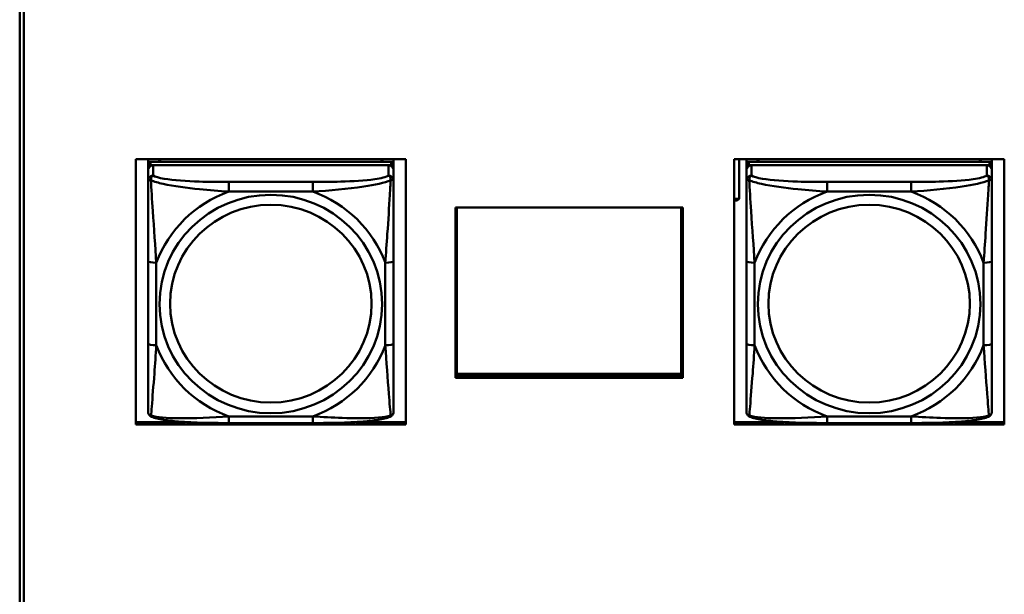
# Model space of a CAD drawing. Header units: inches. Extents: x 7.7 to 68.4, y -5.1 to 39.9.
# Tile 108 of 172: x 52.9 to 55.3, y 9.1 to 10.5. Entities that reach past the tile are written whole.
import ezdxf

# ---------------------------------------------------------------- set-up
doc = ezdxf.new("R2010")
doc.units = ezdxf.units.IN
doc.header["$MEASUREMENT"] = 0
doc.layers.add('Visible Edges(ROSSANSI)', color=7, linetype='Continuous', lineweight=50)
doc.layers.add('Visible Tangent Edges(ROSSANSI)', color=7, linetype='Continuous', lineweight=50)

msp = doc.modelspace()

# ---------------------------------------------------------------- linework, layer by layer
at = {"layer": 'Visible Edges(ROSSANSI)'}
for p, q in [((52.9145, 8.2273), (52.9145, 13.1804)), ((52.9245, 13.18), (52.9245, 8.2269)), ((53.1937, 9.5029), (53.1937, 10.1416)), ((53.1937, 10.1416), (53.8442, 10.1416)), ((53.2237, 10.1296), (53.2237, 10.1416)), ((53.2237, 10.1296), (53.2237, 10.1213)), ((53.2237, 10.1155), (53.2237, 10.1213)), ((53.8083, 10.1354), (53.2296, 10.1354)), ((53.2296, 10.1271), (53.8083, 10.1271)), ((53.8024, 10.1271), (53.2355, 10.1271)), ((53.2502, 10.1354), (53.2502, 10.1416)), ((53.254, 10.1354), (53.2509, 10.1416)), ((53.787, 10.1416), (53.7839, 10.1354)), ((53.7876, 10.1416), (53.7876, 10.1354)), ((53.8142, 10.1416), (53.8142, 10.1296)), ((53.8142, 10.1213), (53.8142, 10.1296)), ((53.8142, 10.1213), (53.8142, 10.1155)), ((53.8442, 10.1416), (53.8442, 9.5029)), ((54.6337, 9.5029), (54.6337, 10.1416)), ((54.6337, 10.1416), (55.2842, 10.1416)), ((54.6462, 10.0462), (54.6462, 10.1416)), ((54.6637, 10.1296), (54.6637, 10.1416)), ((54.6637, 10.1296), (54.6637, 10.1213)), ((54.6637, 10.1155), (54.6637, 10.1213)), ((55.2483, 10.1354), (54.6696, 10.1354)), ((54.6696, 10.1271), (55.2483, 10.1271)), ((55.2424, 10.1271), (54.6755, 10.1271)), ((54.6902, 10.1354), (54.6902, 10.1416)), ((54.694, 10.1354), (54.6909, 10.1416)), ((55.227, 10.1416), (55.2239, 10.1354)), ((55.2276, 10.1416), (55.2276, 10.1354)), ((55.2542, 10.1416), (55.2542, 10.1296)), ((55.2542, 10.1213), (55.2542, 10.1296)), ((55.2542, 10.1213), (55.2542, 10.1155)), ((55.2842, 10.1416), (55.2842, 9.5029)), ((53.2237, 10.1155), (53.2237, 10.0906)), ((53.8142, 10.0906), (53.8142, 10.1155)), ((54.6637, 10.1155), (54.6637, 10.0906)), ((55.2542, 10.0906), (55.2542, 10.1155)), ((53.9634, 10.0251), (54.5104, 10.0251)), ((53.9634, 9.6157), (53.9634, 10.0251)), ((53.9669, 9.6251), (53.9669, 10.0251)), ((54.5067, 10.0251), (54.5067, 9.6251)), ((54.5103, 10.0251), (54.5103, 9.6197)), ((54.5104, 10.0251), (54.5104, 9.6157)), ((54.6337, 10.0462), (54.6462, 10.0462)), ((54.6337, 10.0434), (54.6352, 10.0422)), ((54.6412, 10.0422), (54.6352, 10.0422)), ((54.6462, 10.0462), (54.6412, 10.0422)), ((53.2237, 9.8962), (53.2237, 9.6975)), ((53.8142, 9.6975), (53.8142, 9.8962)), ((54.6637, 9.8962), (54.6637, 9.6975)), ((55.2542, 9.6975), (55.2542, 9.8962)), ((53.9634, 9.6387), (53.9669, 9.6387)), ((53.9634, 9.6218), (54.5103, 9.6218)), ((54.5067, 9.6251), (53.9669, 9.6251)), ((54.5067, 9.6387), (54.5103, 9.6387)), ((54.5103, 9.6197), (53.9634, 9.6197)), ((54.5104, 9.6157), (53.9634, 9.6157)), ((53.1937, 9.509), (53.3135, 9.509)), ((53.8442, 9.5029), (53.1937, 9.5029)), ((53.6201, 9.5066), (53.4178, 9.5066)), ((53.7244, 9.509), (53.8442, 9.509)), ((54.6337, 9.509), (54.7533, 9.509)), ((55.2842, 9.5029), (54.6337, 9.5029)), ((55.0601, 9.5066), (54.8578, 9.5066)), ((55.1646, 9.509), (55.2842, 9.509))]:
    msp.add_line(p, q, dxfattribs=at)
for centre, major_axis, start_param, end_param in [((53.2296, 10.1296), (-0.00591, 0), 4.712389, 6.283185), ((53.2296, 10.1213), (-0.00591, 0), 4.712389, 6.283185), ((53.2355, 10.1155), (-0.0118, 0), 4.712389, 6.283185), ((53.8024, 10.1155), (0.0118, 0), 0, 1.570796), ((53.8083, 10.1296), (0.00591, 0), 0, 1.570796), ((53.8083, 10.1213), (0.00591, 0), 0, 1.570796), ((54.6696, 10.1296), (-0.00591, 0), 4.712389, 6.283185), ((54.6696, 10.1213), (-0.00591, 0), 4.712389, 6.283185), ((54.6755, 10.1155), (-0.0118, 0), 4.712389, 6.283185), ((55.2424, 10.1155), (0.0118, 0), 0, 1.570796), ((55.2483, 10.1296), (0.00591, 0), 0, 1.570796), ((55.2483, 10.1213), (0.00591, 0), 0, 1.570796)]:
    msp.add_ellipse(centre, major_axis=major_axis, ratio=0.981793, start_param=start_param, end_param=end_param, dxfattribs=at)
for points, knots in [([(53.2237, 10.0906), (53.2237, 10.0815), (53.2237, 10.0663), (53.2237, 10.0491), (53.2237, 10.0227), (53.2237, 9.9924), (53.2237, 9.963), (53.2237, 9.9406), (53.2237, 9.9182), (53.2237, 9.8962)], [-0.7968224, -0.7968224, -0.7968224, -0.7968224, -0.6514613, -0.6514613, -0.6514613, -0.427691, -0.427691, -0.427691, -0.2569517, -0.2569517, -0.2569517, -0.2569517]), ([(53.8142, 9.8962), (53.8142, 9.9194), (53.8142, 9.9431), (53.8142, 9.9668), (53.8142, 9.9979), (53.8142, 10.0302), (53.8142, 10.057), (53.8142, 10.0709), (53.8142, 10.0829), (53.8142, 10.0906)], [0.2569537, 0.2569537, 0.2569537, 0.2569537, 0.4371919, 0.4371919, 0.4371919, 0.6739428, 0.6739428, 0.6739428, 0.7963818, 0.7963818, 0.7963818, 0.7963818]), ([(54.6637, 10.0906), (54.6637, 10.0815), (54.6637, 10.0663), (54.6637, 10.0491), (54.6637, 10.0227), (54.6637, 9.9924), (54.6637, 9.963), (54.6637, 9.9406), (54.6637, 9.9182), (54.6637, 9.8962)], [-0.7968224, -0.7968224, -0.7968224, -0.7968224, -0.6514613, -0.6514613, -0.6514613, -0.427691, -0.427691, -0.427691, -0.2569517, -0.2569517, -0.2569517, -0.2569517]), ([(55.2542, 9.8962), (55.2542, 9.9194), (55.2542, 9.9431), (55.2542, 9.9668), (55.2542, 9.9979), (55.2542, 10.0302), (55.2542, 10.057), (55.2542, 10.0709), (55.2542, 10.0829), (55.2542, 10.0906)], [0.2569537, 0.2569537, 0.2569537, 0.2569537, 0.4371919, 0.4371919, 0.4371919, 0.6739428, 0.6739428, 0.6739428, 0.7963818, 0.7963818, 0.7963818, 0.7963818]), ([(53.2237, 9.6975), (53.2237, 9.6743), (53.2237, 9.6509), (53.2237, 9.6287), (53.2237, 9.5996), (53.2237, 9.5713), (53.2237, 9.5524), (53.2237, 9.5427), (53.2237, 9.5358), (53.2237, 9.534)], [0.2569537, 0.2569537, 0.2569537, 0.2569537, 0.4371919, 0.4371919, 0.4371919, 0.6739428, 0.6739428, 0.6739428, 0.7963818, 0.7963818, 0.7963818, 0.7963818]), ([(53.8142, 9.534), (53.8142, 9.5362), (53.8142, 9.5454), (53.8142, 9.5582), (53.8142, 9.5777), (53.8142, 9.6046), (53.8142, 9.6323), (53.8142, 9.6535), (53.8142, 9.6755), (53.8142, 9.6975)], [-0.7968224, -0.7968224, -0.7968224, -0.7968224, -0.6514613, -0.6514613, -0.6514613, -0.427691, -0.427691, -0.427691, -0.2569517, -0.2569517, -0.2569517, -0.2569517]), ([(54.6637, 9.6975), (54.6637, 9.6743), (54.6637, 9.6509), (54.6637, 9.6287), (54.6637, 9.5996), (54.6637, 9.5713), (54.6637, 9.5524), (54.6637, 9.5427), (54.6637, 9.5358), (54.6637, 9.534)], [0.2569537, 0.2569537, 0.2569537, 0.2569537, 0.4371919, 0.4371919, 0.4371919, 0.6739428, 0.6739428, 0.6739428, 0.7963818, 0.7963818, 0.7963818, 0.7963818]), ([(55.2542, 9.534), (55.2542, 9.5362), (55.2542, 9.5454), (55.2542, 9.5582), (55.2542, 9.5777), (55.2542, 9.6046), (55.2542, 9.6323), (55.2542, 9.6535), (55.2542, 9.6755), (55.2542, 9.6975)], [-0.7968224, -0.7968224, -0.7968224, -0.7968224, -0.6514613, -0.6514613, -0.6514613, -0.427691, -0.427691, -0.427691, -0.2569517, -0.2569517, -0.2569517, -0.2569517]), ([(53.2317, 9.5217), (53.2306, 9.5222), (53.2295, 9.5228), (53.2276, 9.5243), (53.2267, 9.5253), (53.2254, 9.5272), (53.2249, 9.5282), (53.2242, 9.5301), (53.2239, 9.531), (53.2237, 9.5326), (53.2237, 9.5334), (53.2237, 9.534)], [0.02510739, 0.02510739, 0.02510739, 0.02510739, 0.03073999, 0.03073999, 0.03637259, 0.03637259, 0.0420052, 0.0420052, 0.0476378, 0.0476378, 0.0532704, 0.0532704, 0.0532704, 0.0532704]), ([(53.8062, 9.5217), (53.8072, 9.5222), (53.8083, 9.5228), (53.8103, 9.5243), (53.8111, 9.5253), (53.8125, 9.5272), (53.813, 9.5282), (53.8137, 9.5301), (53.8139, 9.531), (53.8142, 9.5326), (53.8142, 9.5334), (53.8142, 9.534)], [0.02510739, 0.02510739, 0.02510739, 0.02510739, 0.03073999, 0.03073999, 0.03637259, 0.03637259, 0.0420052, 0.0420052, 0.0476378, 0.0476378, 0.0532704, 0.0532704, 0.0532704, 0.0532704]), ([(54.6717, 9.5217), (54.6706, 9.5222), (54.6695, 9.5228), (54.6676, 9.5243), (54.6667, 9.5253), (54.6654, 9.5272), (54.6649, 9.5282), (54.6642, 9.5301), (54.6639, 9.531), (54.6637, 9.5326), (54.6637, 9.5334), (54.6637, 9.534)], [0.02510739, 0.02510739, 0.02510739, 0.02510739, 0.03073999, 0.03073999, 0.03637259, 0.03637259, 0.0420052, 0.0420052, 0.0476378, 0.0476378, 0.0532704, 0.0532704, 0.0532704, 0.0532704]), ([(55.2462, 9.5217), (55.2472, 9.5222), (55.2483, 9.5228), (55.2503, 9.5243), (55.2511, 9.5253), (55.2525, 9.5272), (55.253, 9.5282), (55.2537, 9.5301), (55.2539, 9.531), (55.2542, 9.5326), (55.2542, 9.5334), (55.2542, 9.534)], [0.02510739, 0.02510739, 0.02510739, 0.02510739, 0.03073999, 0.03073999, 0.03637259, 0.03637259, 0.0420052, 0.0420052, 0.0476378, 0.0476378, 0.0532704, 0.0532704, 0.0532704, 0.0532704]), ([(53.4178, 9.5066), (53.4042, 9.5066), (53.3906, 9.5067), (53.3633, 9.507), (53.3497, 9.5073), (53.3229, 9.5084), (53.3095, 9.5091), (53.2839, 9.5113), (53.2717, 9.5126), (53.2496, 9.5162), (53.2401, 9.5182), (53.2317, 9.5217)], [0.2569517, 0.2569517, 0.2569517, 0.2569517, 0.3597049, 0.3597049, 0.4624581, 0.4624581, 0.5652112, 0.5652112, 0.6679644, 0.6679644, 0.7707176, 0.7707176, 0.7707176, 0.7707176]), ([(53.8062, 9.5217), (53.7977, 9.5182), (53.7882, 9.5162), (53.7662, 9.5126), (53.754, 9.5113), (53.7283, 9.5091), (53.715, 9.5084), (53.6882, 9.5073), (53.6746, 9.507), (53.6473, 9.5067), (53.6336, 9.5066), (53.6201, 9.5066)], [-0.7703505, -0.7703505, -0.7703505, -0.7703505, -0.6676711, -0.6676711, -0.5649918, -0.5649918, -0.4623124, -0.4623124, -0.3596331, -0.3596331, -0.2569537, -0.2569537, -0.2569537, -0.2569537]), ([(54.8578, 9.5066), (54.8442, 9.5066), (54.8306, 9.5067), (54.8033, 9.507), (54.7897, 9.5073), (54.7629, 9.5084), (54.7495, 9.5091), (54.7239, 9.5113), (54.7117, 9.5126), (54.6896, 9.5162), (54.6801, 9.5182), (54.6717, 9.5217)], [0.2569517, 0.2569517, 0.2569517, 0.2569517, 0.3597049, 0.3597049, 0.4624581, 0.4624581, 0.5652112, 0.5652112, 0.6679644, 0.6679644, 0.7707176, 0.7707176, 0.7707176, 0.7707176]), ([(55.2462, 9.5217), (55.2377, 9.5182), (55.2282, 9.5162), (55.2062, 9.5126), (55.194, 9.5113), (55.1683, 9.5091), (55.155, 9.5084), (55.1282, 9.5073), (55.1146, 9.507), (55.0873, 9.5067), (55.0736, 9.5066), (55.0601, 9.5066)], [-0.7703505, -0.7703505, -0.7703505, -0.7703505, -0.6676711, -0.6676711, -0.5649918, -0.5649918, -0.4623124, -0.4623124, -0.3596331, -0.3596331, -0.2569537, -0.2569537, -0.2569537, -0.2569537])]:
    msp.add_open_spline(points, degree=3, knots=knots, dxfattribs=at)
at = {"layer": 'Visible Tangent Edges(ROSSANSI)'}
for p, q in [((53.2296, 10.1271), (53.2296, 10.1354)), ((53.2355, 10.1022), (53.2355, 10.1271)), ((53.8024, 10.1271), (53.8024, 10.1022)), ((53.8083, 10.1354), (53.8083, 10.1271)), ((54.6696, 10.1271), (54.6696, 10.1354)), ((54.6755, 10.1022), (54.6755, 10.1271)), ((55.2424, 10.1271), (55.2424, 10.1022)), ((55.2483, 10.1354), (55.2483, 10.1271)), ((53.4178, 10.0868), (53.4178, 10.0637)), ((53.6201, 10.0868), (53.4178, 10.0868)), ((53.6201, 10.0868), (53.6201, 10.0637)), ((54.8578, 10.0868), (54.8578, 10.0637)), ((55.0601, 10.0868), (54.8578, 10.0868)), ((55.0601, 10.0868), (55.0601, 10.0637)), ((53.4178, 10.0637), (53.6201, 10.0637)), ((54.8578, 10.0637), (55.0601, 10.0637)), ((53.2433, 9.6938), (53.2433, 9.8924)), ((53.7945, 9.8924), (53.7945, 9.6938)), ((54.6833, 9.6938), (54.6833, 9.8924)), ((55.2345, 9.8924), (55.2345, 9.6938)), ((53.6201, 9.5225), (53.4178, 9.5225)), ((53.4178, 9.5066), (53.4178, 9.5225)), ((53.6201, 9.5066), (53.6201, 9.5225)), ((55.0601, 9.5225), (54.8578, 9.5225)), ((54.8578, 9.5066), (54.8578, 9.5225)), ((55.0601, 9.5066), (55.0601, 9.5225))]:
    msp.add_line(p, q, dxfattribs=at)
for centre, major_axis, ratio, start_param, end_param in [((53.2355, 10.0906), (-0.0118, 0), 0.981793, 4.712389, 6.283185), ((53.8024, 10.0906), (0.0118, 0), 0.981793, 0, 1.570796), ((54.6755, 10.0906), (-0.0118, 0), 0.981793, 4.712389, 6.283185), ((55.2424, 10.0906), (0.0118, 0), 0.981793, 0, 1.570796), ((53.5189, 9.7931), (-0.2936, 0), 0.981793, 5.064156, 5.931419), ((53.5189, 9.7931), (0.2936, 0), 0.981793, 0.351767, 1.21903), ((54.9589, 9.7931), (-0.2936, 0), 0.981793, 5.064156, 5.931419), ((54.9589, 9.7931), (0.2936, 0), 0.981793, 0.351767, 1.21903), ((53.2433, 9.8962), (-0.0197, 0), 0.189952, 0, 1.570796), ((53.7945, 9.8962), (0.0197, 0), 0.189952, 4.712389, 6.283185), ((54.6833, 9.8962), (-0.0197, 0), 0.189952, 0, 1.570796), ((55.2345, 9.8962), (0.0197, 0), 0.189952, 4.712389, 6.283185), ((53.2433, 9.6975), (-0.0197, 0), 0.189952, 0, 1.570796), ((53.5189, 9.7931), (-0.2936, 0), 0.981793, 0.351767, 1.21903), ((53.5189, 9.7931), (0.2936, 0), 0.981793, 5.064156, 5.931419), ((53.7945, 9.6975), (0.0197, 0), 0.189952, 4.712389, 6.283185), ((54.6833, 9.6975), (-0.0197, 0), 0.189952, 0, 1.570796), ((54.9589, 9.7931), (-0.2936, 0), 0.981793, 0.351767, 1.21903), ((54.9589, 9.7931), (0.2936, 0), 0.981793, 5.064156, 5.931419), ((55.2345, 9.6975), (0.0197, 0), 0.189952, 4.712389, 6.283185)]:
    msp.add_ellipse(centre, major_axis=major_axis, ratio=ratio, start_param=start_param, end_param=end_param, dxfattribs=at)
for centre, major_axis in [((53.5189, 9.7931), (-0.2678, 0)), ((54.9589, 9.7931), (-0.2678, 0)), ((53.5189, 9.7939), (-0.2424, 0)), ((54.9589, 9.7939), (-0.2424, 0))]:
    msp.add_ellipse(centre, major_axis=major_axis, ratio=0.981793, dxfattribs=at)
for points, knots in [([(53.2305, 10.0907), (53.2305, 10.0918), (53.2305, 10.0928), (53.2308, 10.0949), (53.231, 10.0958), (53.2314, 10.0973), (53.2316, 10.0978), (53.2319, 10.0985), (53.2321, 10.0987), (53.2324, 10.0993), (53.2326, 10.0996), (53.2332, 10.1004), (53.2335, 10.1008), (53.2344, 10.1016), (53.2349, 10.102), (53.2355, 10.1022)], [-0.00023197, -0.00023197, -0.00023197, -0.00023197, 0.00913095, 0.00913095, 0.01983142, 0.01983142, 0.02651922, 0.02651922, 0.02986312, 0.02986312, 0.03521335, 0.03521335, 0.04377373, 0.04377373, 0.0532704, 0.0532704, 0.0532704, 0.0532704]), ([(53.4178, 10.0868), (53.3941, 10.0868), (53.3701, 10.0869), (53.3468, 10.0877), (53.3161, 10.0886), (53.2852, 10.0906), (53.262, 10.0946), (53.2499, 10.0967), (53.2403, 10.0993), (53.2355, 10.1022)], [0.2569537, 0.2569537, 0.2569537, 0.2569537, 0.4371919, 0.4371919, 0.4371919, 0.6739428, 0.6739428, 0.6739428, 0.7963818, 0.7963818, 0.7963818, 0.7963818]), ([(53.8024, 10.1022), (53.7967, 10.0987), (53.7842, 10.0957), (53.769, 10.0935), (53.7455, 10.0901), (53.7164, 10.0884), (53.6873, 10.0876), (53.6651, 10.0869), (53.6425, 10.0868), (53.6201, 10.0868)], [-0.7968224, -0.7968224, -0.7968224, -0.7968224, -0.6514613, -0.6514613, -0.6514613, -0.427691, -0.427691, -0.427691, -0.2569517, -0.2569517, -0.2569517, -0.2569517]), ([(53.8024, 10.1022), (53.8029, 10.102), (53.8034, 10.1016), (53.8043, 10.1008), (53.8047, 10.1004), (53.8053, 10.0996), (53.8055, 10.0993), (53.8058, 10.0987), (53.8059, 10.0985), (53.8062, 10.0978), (53.8064, 10.0973), (53.8069, 10.0958), (53.8071, 10.0949), (53.8073, 10.0928), (53.8074, 10.0918), (53.8074, 10.0907)], [-0.0532704, -0.0532704, -0.0532704, -0.0532704, -0.04377373, -0.04377373, -0.03521335, -0.03521335, -0.02986312, -0.02986312, -0.02651922, -0.02651922, -0.01983142, -0.01983142, -0.00913095, -0.00913095, 0.00023197, 0.00023197, 0.00023197, 0.00023197]), ([(54.6705, 10.0907), (54.6705, 10.0918), (54.6705, 10.0928), (54.6708, 10.0949), (54.671, 10.0958), (54.6714, 10.0973), (54.6716, 10.0978), (54.6719, 10.0985), (54.6721, 10.0987), (54.6724, 10.0993), (54.6726, 10.0996), (54.6732, 10.1004), (54.6735, 10.1008), (54.6744, 10.1016), (54.6749, 10.102), (54.6755, 10.1022)], [-0.00023197, -0.00023197, -0.00023197, -0.00023197, 0.00913095, 0.00913095, 0.01983142, 0.01983142, 0.02651922, 0.02651922, 0.02986312, 0.02986312, 0.03521335, 0.03521335, 0.04377373, 0.04377373, 0.0532704, 0.0532704, 0.0532704, 0.0532704]), ([(54.8578, 10.0868), (54.8341, 10.0868), (54.8101, 10.0869), (54.7868, 10.0877), (54.7561, 10.0886), (54.7252, 10.0906), (54.702, 10.0946), (54.6899, 10.0967), (54.6803, 10.0993), (54.6755, 10.1022)], [0.2569537, 0.2569537, 0.2569537, 0.2569537, 0.4371919, 0.4371919, 0.4371919, 0.6739428, 0.6739428, 0.6739428, 0.7963818, 0.7963818, 0.7963818, 0.7963818]), ([(55.2424, 10.1022), (55.2367, 10.0987), (55.2242, 10.0957), (55.209, 10.0935), (55.1855, 10.0901), (55.1564, 10.0884), (55.1273, 10.0876), (55.1051, 10.0869), (55.0825, 10.0868), (55.0601, 10.0868)], [-0.7968224, -0.7968224, -0.7968224, -0.7968224, -0.6514613, -0.6514613, -0.6514613, -0.427691, -0.427691, -0.427691, -0.2569517, -0.2569517, -0.2569517, -0.2569517]), ([(55.2424, 10.1022), (55.2429, 10.102), (55.2434, 10.1016), (55.2443, 10.1008), (55.2447, 10.1004), (55.2453, 10.0996), (55.2455, 10.0993), (55.2458, 10.0987), (55.2459, 10.0985), (55.2462, 10.0978), (55.2464, 10.0973), (55.2469, 10.0958), (55.2471, 10.0949), (55.2473, 10.0928), (55.2474, 10.0918), (55.2474, 10.0907)], [-0.0532704, -0.0532704, -0.0532704, -0.0532704, -0.04377373, -0.04377373, -0.03521335, -0.03521335, -0.02986312, -0.02986312, -0.02651922, -0.02651922, -0.01983142, -0.01983142, -0.00913095, -0.00913095, 0.00023197, 0.00023197, 0.00023197, 0.00023197]), ([(53.2237, 10.0906), (53.2237, 10.0909), (53.2237, 10.0911), (53.224, 10.0914), (53.2242, 10.0916), (53.2245, 10.0917), (53.2247, 10.0918), (53.225, 10.0918), (53.2251, 10.0918), (53.2256, 10.0918), (53.2259, 10.0918), (53.2268, 10.0917), (53.2275, 10.0916), (53.2289, 10.0912), (53.2297, 10.091), (53.2305, 10.0907)], [-0.0532704, -0.0532704, -0.0532704, -0.0532704, -0.04377373, -0.04377373, -0.03521335, -0.03521335, -0.02986312, -0.02986312, -0.02651922, -0.02651922, -0.01983142, -0.01983142, -0.00913095, -0.00913095, 0.00023197, 0.00023197, 0.00023197, 0.00023197]), ([(53.2305, 10.0907), (53.2382, 10.0878), (53.2482, 10.0849), (53.2852, 10.0767), (53.3169, 10.0725), (53.3712, 10.0669), (53.3944, 10.065), (53.4178, 10.0637)], [-0.7478145, -0.7478145, -0.7478145, -0.7478145, -0.6493253, -0.6493253, -0.427691, -0.427691, -0.2569537, -0.2569537, -0.2569537, -0.2569537]), ([(53.2433, 9.8924), (53.2409, 9.9321), (53.2376, 9.9743), (53.233, 10.0443), (53.2314, 10.0717), (53.2305, 10.0907)], [0.2569517, 0.2569517, 0.2569517, 0.2569517, 0.5559983, 0.5559983, 0.7482818, 0.7482818, 0.7482818, 0.7482818]), ([(53.6201, 10.0637), (53.6606, 10.066), (53.7029, 10.0698), (53.7686, 10.0799), (53.793, 10.0849), (53.8074, 10.0907)], [0.2569517, 0.2569517, 0.2569517, 0.2569517, 0.5559983, 0.5559983, 0.7482818, 0.7482818, 0.7482818, 0.7482818]), ([(53.8074, 10.0907), (53.8069, 10.0807), (53.8062, 10.0687), (53.8037, 10.0266), (53.8015, 9.9934), (53.7976, 9.9384), (53.7959, 9.9153), (53.7945, 9.8924)], [-0.7478145, -0.7478145, -0.7478145, -0.7478145, -0.6493253, -0.6493253, -0.427691, -0.427691, -0.2569537, -0.2569537, -0.2569537, -0.2569537]), ([(53.8074, 10.0907), (53.8082, 10.091), (53.8089, 10.0912), (53.8104, 10.0916), (53.8111, 10.0917), (53.812, 10.0918), (53.8123, 10.0918), (53.8127, 10.0918), (53.8128, 10.0918), (53.8132, 10.0918), (53.8133, 10.0917), (53.8137, 10.0916), (53.8139, 10.0914), (53.8141, 10.0911), (53.8142, 10.0909), (53.8142, 10.0906)], [-0.00023197, -0.00023197, -0.00023197, -0.00023197, 0.00913095, 0.00913095, 0.01983142, 0.01983142, 0.02651922, 0.02651922, 0.02986312, 0.02986312, 0.03521335, 0.03521335, 0.04377373, 0.04377373, 0.0532704, 0.0532704, 0.0532704, 0.0532704]), ([(54.6637, 10.0906), (54.6637, 10.0909), (54.6637, 10.0911), (54.664, 10.0914), (54.6642, 10.0916), (54.6645, 10.0917), (54.6647, 10.0918), (54.665, 10.0918), (54.6651, 10.0918), (54.6656, 10.0918), (54.6659, 10.0918), (54.6668, 10.0917), (54.6675, 10.0916), (54.6689, 10.0912), (54.6697, 10.091), (54.6705, 10.0907)], [-0.0532704, -0.0532704, -0.0532704, -0.0532704, -0.04377373, -0.04377373, -0.03521335, -0.03521335, -0.02986312, -0.02986312, -0.02651922, -0.02651922, -0.01983142, -0.01983142, -0.00913095, -0.00913095, 0.00023197, 0.00023197, 0.00023197, 0.00023197]), ([(54.6705, 10.0907), (54.6782, 10.0878), (54.6882, 10.0849), (54.7252, 10.0767), (54.7569, 10.0725), (54.8112, 10.0669), (54.8344, 10.065), (54.8578, 10.0637)], [-0.7478145, -0.7478145, -0.7478145, -0.7478145, -0.6493253, -0.6493253, -0.427691, -0.427691, -0.2569537, -0.2569537, -0.2569537, -0.2569537]), ([(54.6833, 9.8924), (54.6809, 9.9321), (54.6776, 9.9743), (54.673, 10.0443), (54.6714, 10.0717), (54.6705, 10.0907)], [0.2569517, 0.2569517, 0.2569517, 0.2569517, 0.5559983, 0.5559983, 0.7482818, 0.7482818, 0.7482818, 0.7482818]), ([(55.0601, 10.0637), (55.1006, 10.066), (55.1429, 10.0698), (55.2086, 10.0799), (55.233, 10.0849), (55.2474, 10.0907)], [0.2569517, 0.2569517, 0.2569517, 0.2569517, 0.5559983, 0.5559983, 0.7482818, 0.7482818, 0.7482818, 0.7482818]), ([(55.2474, 10.0907), (55.2469, 10.0807), (55.2462, 10.0687), (55.2437, 10.0266), (55.2415, 9.9934), (55.2376, 9.9384), (55.2359, 9.9153), (55.2345, 9.8924)], [-0.7478145, -0.7478145, -0.7478145, -0.7478145, -0.6493253, -0.6493253, -0.427691, -0.427691, -0.2569537, -0.2569537, -0.2569537, -0.2569537]), ([(55.2474, 10.0907), (55.2482, 10.091), (55.2489, 10.0912), (55.2504, 10.0916), (55.2511, 10.0917), (55.252, 10.0918), (55.2523, 10.0918), (55.2527, 10.0918), (55.2528, 10.0918), (55.2532, 10.0918), (55.2533, 10.0917), (55.2537, 10.0916), (55.2539, 10.0914), (55.2541, 10.0911), (55.2542, 10.0909), (55.2542, 10.0906)], [-0.00023197, -0.00023197, -0.00023197, -0.00023197, 0.00913095, 0.00913095, 0.01983142, 0.01983142, 0.02651922, 0.02651922, 0.02986312, 0.02986312, 0.03521335, 0.03521335, 0.04377373, 0.04377373, 0.0532704, 0.0532704, 0.0532704, 0.0532704]), ([(53.2305, 9.5244), (53.231, 9.5294), (53.2316, 9.537), (53.2341, 9.5676), (53.2364, 9.5967), (53.2403, 9.6482), (53.2419, 9.6708), (53.2433, 9.6938)], [-0.7478145, -0.7478145, -0.7478145, -0.7478145, -0.6493253, -0.6493253, -0.427691, -0.427691, -0.2569537, -0.2569537, -0.2569537, -0.2569537]), ([(53.7945, 9.6938), (53.7969, 9.654), (53.8002, 9.613), (53.8048, 9.5541), (53.8064, 9.5336), (53.8074, 9.5244)], [0.2569517, 0.2569517, 0.2569517, 0.2569517, 0.5559983, 0.5559983, 0.7482818, 0.7482818, 0.7482818, 0.7482818]), ([(54.6705, 9.5244), (54.671, 9.5294), (54.6716, 9.537), (54.6741, 9.5676), (54.6764, 9.5967), (54.6803, 9.6482), (54.6819, 9.6708), (54.6833, 9.6938)], [-0.7478145, -0.7478145, -0.7478145, -0.7478145, -0.6493253, -0.6493253, -0.427691, -0.427691, -0.2569537, -0.2569537, -0.2569537, -0.2569537]), ([(55.2345, 9.6938), (55.2369, 9.654), (55.2402, 9.613), (55.2448, 9.5541), (55.2464, 9.5336), (55.2474, 9.5244)], [0.2569517, 0.2569517, 0.2569517, 0.2569517, 0.5559983, 0.5559983, 0.7482818, 0.7482818, 0.7482818, 0.7482818]), ([(53.2305, 9.5244), (53.2297, 9.5246), (53.2289, 9.525), (53.2275, 9.5258), (53.2268, 9.5263), (53.2259, 9.5273), (53.2256, 9.5277), (53.2251, 9.5283), (53.225, 9.5285), (53.2247, 9.5291), (53.2245, 9.5294), (53.2242, 9.5304), (53.224, 9.5311), (53.2237, 9.5325), (53.2237, 9.5332), (53.2237, 9.534)], [-0.00023197, -0.00023197, -0.00023197, -0.00023197, 0.00913095, 0.00913095, 0.01983142, 0.01983142, 0.02651922, 0.02651922, 0.02986312, 0.02986312, 0.03521335, 0.03521335, 0.04377373, 0.04377373, 0.0532704, 0.0532704, 0.0532704, 0.0532704]), ([(53.8142, 9.534), (53.8142, 9.5332), (53.8141, 9.5325), (53.8139, 9.5311), (53.8137, 9.5304), (53.8133, 9.5294), (53.8132, 9.5291), (53.8128, 9.5285), (53.8127, 9.5283), (53.8123, 9.5277), (53.812, 9.5273), (53.8111, 9.5263), (53.8104, 9.5258), (53.8089, 9.525), (53.8082, 9.5246), (53.8074, 9.5244)], [-0.0532704, -0.0532704, -0.0532704, -0.0532704, -0.04377373, -0.04377373, -0.03521335, -0.03521335, -0.02986312, -0.02986312, -0.02651922, -0.02651922, -0.01983142, -0.01983142, -0.00913095, -0.00913095, 0.00023197, 0.00023197, 0.00023197, 0.00023197]), ([(54.6705, 9.5244), (54.6697, 9.5246), (54.6689, 9.525), (54.6675, 9.5258), (54.6668, 9.5263), (54.6659, 9.5273), (54.6656, 9.5277), (54.6651, 9.5283), (54.665, 9.5285), (54.6647, 9.5291), (54.6645, 9.5294), (54.6642, 9.5304), (54.664, 9.5311), (54.6637, 9.5325), (54.6637, 9.5332), (54.6637, 9.534)], [-0.00023197, -0.00023197, -0.00023197, -0.00023197, 0.00913095, 0.00913095, 0.01983142, 0.01983142, 0.02651922, 0.02651922, 0.02986312, 0.02986312, 0.03521335, 0.03521335, 0.04377373, 0.04377373, 0.0532704, 0.0532704, 0.0532704, 0.0532704]), ([(55.2542, 9.534), (55.2542, 9.5332), (55.2541, 9.5325), (55.2539, 9.5311), (55.2537, 9.5304), (55.2533, 9.5294), (55.2532, 9.5291), (55.2528, 9.5285), (55.2527, 9.5283), (55.2523, 9.5277), (55.252, 9.5273), (55.2511, 9.5263), (55.2504, 9.5258), (55.2489, 9.525), (55.2482, 9.5246), (55.2474, 9.5244)], [-0.0532704, -0.0532704, -0.0532704, -0.0532704, -0.04377373, -0.04377373, -0.03521335, -0.03521335, -0.02986312, -0.02986312, -0.02651922, -0.02651922, -0.01983142, -0.01983142, -0.00913095, -0.00913095, 0.00023197, 0.00023197, 0.00023197, 0.00023197]), ([(53.2317, 9.5217), (53.2315, 9.5218), (53.2314, 9.5219), (53.231, 9.5222), (53.2308, 9.5225), (53.2305, 9.5234), (53.2305, 9.5238), (53.2305, 9.5244)], [-0.02510739, -0.02510739, -0.02510739, -0.02510739, -0.01983142, -0.01983142, -0.00913095, -0.00913095, 0.00023197, 0.00023197, 0.00023197, 0.00023197]), ([(53.4178, 9.5225), (53.3773, 9.5202), (53.3349, 9.5175), (53.2693, 9.5185), (53.2449, 9.5204), (53.2305, 9.5244)], [0.2569517, 0.2569517, 0.2569517, 0.2569517, 0.5559983, 0.5559983, 0.7482818, 0.7482818, 0.7482818, 0.7482818]), ([(53.8074, 9.5244), (53.7997, 9.5224), (53.7897, 9.5208), (53.7526, 9.5175), (53.7209, 9.5177), (53.6667, 9.5197), (53.6434, 9.5211), (53.6201, 9.5225)], [-0.7478145, -0.7478145, -0.7478145, -0.7478145, -0.6493253, -0.6493253, -0.427691, -0.427691, -0.2569537, -0.2569537, -0.2569537, -0.2569537]), ([(53.8074, 9.5244), (53.8074, 9.5238), (53.8073, 9.5234), (53.8071, 9.5225), (53.8069, 9.5222), (53.8065, 9.5219), (53.8063, 9.5218), (53.8062, 9.5217)], [-0.00023197, -0.00023197, -0.00023197, -0.00023197, 0.00913095, 0.00913095, 0.01983142, 0.01983142, 0.02510739, 0.02510739, 0.02510739, 0.02510739]), ([(54.6717, 9.5217), (54.6715, 9.5218), (54.6714, 9.5219), (54.671, 9.5222), (54.6708, 9.5225), (54.6705, 9.5234), (54.6705, 9.5238), (54.6705, 9.5244)], [-0.02510739, -0.02510739, -0.02510739, -0.02510739, -0.01983142, -0.01983142, -0.00913095, -0.00913095, 0.00023197, 0.00023197, 0.00023197, 0.00023197]), ([(54.8578, 9.5225), (54.8173, 9.5202), (54.7749, 9.5175), (54.7093, 9.5185), (54.6849, 9.5204), (54.6705, 9.5244)], [0.2569517, 0.2569517, 0.2569517, 0.2569517, 0.5559983, 0.5559983, 0.7482818, 0.7482818, 0.7482818, 0.7482818]), ([(55.2474, 9.5244), (55.2397, 9.5224), (55.2297, 9.5208), (55.1926, 9.5175), (55.1609, 9.5177), (55.1067, 9.5197), (55.0834, 9.5211), (55.0601, 9.5225)], [-0.7478145, -0.7478145, -0.7478145, -0.7478145, -0.6493253, -0.6493253, -0.427691, -0.427691, -0.2569537, -0.2569537, -0.2569537, -0.2569537]), ([(55.2474, 9.5244), (55.2474, 9.5238), (55.2473, 9.5234), (55.2471, 9.5225), (55.2469, 9.5222), (55.2465, 9.5219), (55.2463, 9.5218), (55.2462, 9.5217)], [-0.00023197, -0.00023197, -0.00023197, -0.00023197, 0.00913095, 0.00913095, 0.01983142, 0.01983142, 0.02510739, 0.02510739, 0.02510739, 0.02510739])]:
    msp.add_open_spline(points, degree=3, knots=knots, dxfattribs=at)

doc.saveas('drawing.dxf')
